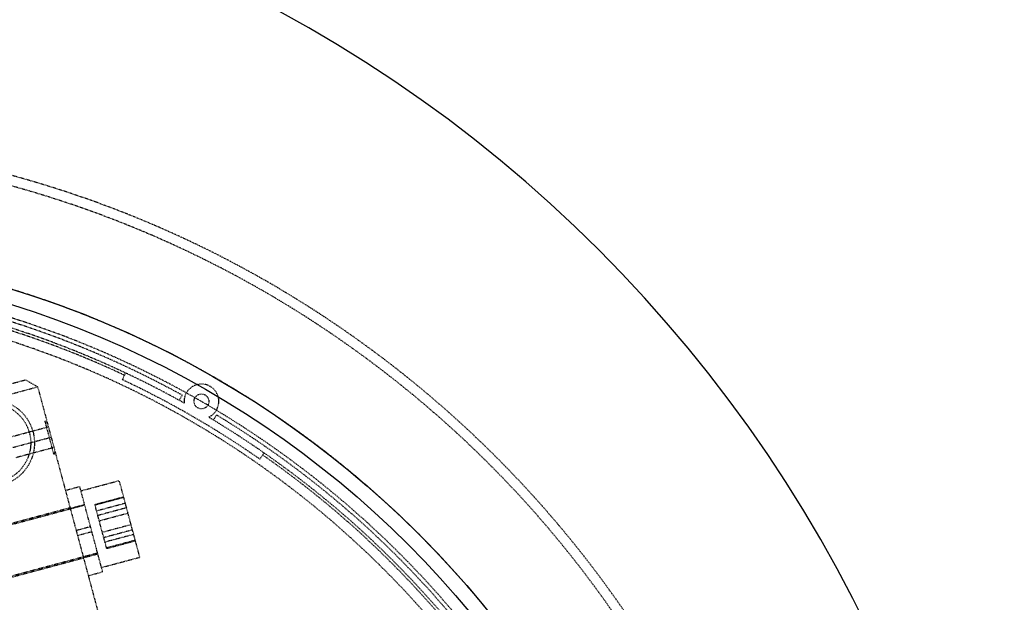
# Model space of a CAD drawing. Header units: millimetres. Extents: x -24622 to 2314, y -1603 to 2287.
# Tile 77 of 236: x -2955 to -2757, y 1821 to 1938. Entities that reach past the tile are written whole.
import ezdxf

# ---------------------------------------------------------------- set-up
doc = ezdxf.new("R2010")
doc.units = ezdxf.units.MM
doc.linetypes.add('HIDDEN', pattern=[0.2, 0.1, -0.1])
doc.layers.add('02___PRT_ALL_AXES', color=7, linetype='Continuous')
doc.layers.add('DEFAULT_2', color=8, linetype='HIDDEN')
doc.dimstyles.new('副本 22', dxfattribs={"dimtxt": 24, "dimasz": 12, "dimexe": 2.1, "dimexo": 2.7, "dimgap": 2, "dimtad": 0, "dimtxsty": 'Standard', "dimblk": 'OPEN30', "dimcen": 0, "dimclrd": 5, "dimclre": 3, "dimclrt": 256, "dimadec": 0, "dimazin": 2, "dimtm": 1e-09, "dimtfac": 0.6, "dimtofl": 0, "dimtmove": 0, "dimatfit": 3, "dimldrblk": 'OPEN30', "dimfxl": 0, "dimtolj": 1, "dimarcsym": 0})

# ---------------------------------------------------------------- blocks, each defined once
blk = doc.blocks.new('_Open30')
at = {"color": 0, "linetype": 'ByBlock', "lineweight": -2}
for p, q in [((-1, 0.268), (0, 0)), ((0, 0), (-1, -0.268)), ((0, 0), (-1, 0))]:
    blk.add_line(p, q, dxfattribs=at)
blk = doc.blocks.new('*D105')
at = {"color": 5, "linetype": 'ByBlock', "lineweight": -2}
blk.add_line((-3204.67, 1431.87), (-3197.63, 1441.59), dxfattribs=at)
at = {"layer": 'Defpoints', "color": 0, "linetype": 'ByBlock'}
for p in [(-2839.01, 1937.51), (-3190.6, 1451.32)]:
    blk.add_point(p, dxfattribs=at)
at = {"color": 5, "linetype": 'ByBlock', "lineweight": -2, "xscale": 12, "yscale": 12, "zscale": 12, "rotation": 54.12775650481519}
blk.add_blockref('_Open30', (-3190.6, 1451.32), dxfattribs=at)
at = {"linetype": 'ByBlock', "insert": (-3229.28, 1397.84), "char_height": 24, "attachment_point": 5, "rotation": 54.1278}
blk.add_mtext('\\A1;∅600', dxfattribs=at)

msp = doc.modelspace()

# ---------------------------------------------------------------- linework, layer by layer
at = {"color": 7, "linetype": 'Continuous'}
msp.add_arc((-3035.808, 1694.415), 279, 0, 180, dxfattribs=at)
at = {"layer": '02___PRT_ALL_AXES', "color": 7, "linetype": 'Continuous'}
for radius in [198, 195]:
    msp.add_circle((-3014.808, 1694.415), radius, dxfattribs=at)
at = {"layer": 'DEFAULT_2', "color": 8, "linetype": 'HIDDEN'}
for p, q in [((-2933.866, 1866.865), (-2934.503, 1865.507)), ((-3022.591, 1847.104), (-2954.011, 1865.48)), ((-2954.011, 1865.48), (-2951.561, 1864.065)), ((-3024.006, 1844.654), (-2951.561, 1864.065)), ((-2951.561, 1864.065), (-2935.773, 1805.144)), ((-2922.443, 1862.396), (-2923.043, 1861.357)), ((-2950.11, 1857.104), (-2949.724, 1857.207)), ((-2950.11, 1857.104), (-2948.35, 1850.536)), ((-2950.11, 1857.104), (-2949.62, 1856.821)), ((-2916.114, 1857.357), (-2915.514, 1858.396)), ((-2957.151, 1853.939), (-2949.404, 1856.015)), ((-2956.59, 1851.848), (-2948.844, 1853.923)), ((-2948.283, 1851.832), (-2956.03, 1849.756)), ((-2948.067, 1851.025), (-2948.35, 1850.536)), ((-2948.35, 1850.536), (-2947.964, 1850.639)), ((-2906.79, 1849.507), (-2905.933, 1850.738)), ((-2942.84, 1843.109), (-2935.113, 1845.179)), ((-2930.972, 1829.725), (-2935.113, 1845.179)), ((-2945.971, 1843.201), (-2943.073, 1843.978)), ((-2938.466, 1826.786), (-2943.072, 1843.976)), ((-2940.033, 1840.36), (-2934.237, 1841.913)), ((-2934.198, 1841.767), (-2939.994, 1840.214)), ((-2942.064, 1840.211), (-2972.973, 1831.929)), ((-2945.026, 1839.676), (-2969.174, 1833.205)), ((-2945, 1839.579), (-2942.102, 1840.356)), ((-2937.642, 1831.437), (-2940.033, 1840.36)), ((-2933.883, 1840.591), (-2939.679, 1839.038)), ((-2933.64, 1839.682), (-2939.435, 1838.13)), ((-2939.153, 1837.075), (-2933.357, 1838.628)), ((-2940.899, 1835.864), (-2943.797, 1835.088)), ((-2932.727, 1836.275), (-2938.522, 1834.723)), ((-2932.444, 1835.221), (-2938.24, 1833.668)), ((-2943.538, 1834.122), (-2940.64, 1834.898)), ((-2932.201, 1834.313), (-2937.997, 1832.76)), ((-2931.886, 1833.137), (-2937.681, 1831.584)), ((-2931.847, 1832.99), (-2937.642, 1831.437)), ((-2939.475, 1830.552), (-2970.385, 1822.269)), ((-2942.308, 1829.534), (-2966.457, 1823.063)), ((-2942.334, 1829.63), (-2939.437, 1830.407)), ((-2938.699, 1827.654), (-2930.971, 1829.724)), ((-2941.364, 1826.008), (-2938.466, 1826.784))]:
    msp.add_line(p, q, dxfattribs=at)
for centre, radius in [((-2960.952, 1852.749), 8.75), ((-2960.952, 1852.749), 8), ((-2918.558, 1861.125), 1.5)]:
    msp.add_circle(centre, radius, dxfattribs=at)
for centre, radius, start, end in [((-3014.808, 1694.415), 220, 0, 264.66203), ((-3014.808, 1694.415), 217.999, 348.72952, 180), ((-3014.808, 1694.415), 198, 0, 274.34475), ((-3014.808, 1694.415), 192.5, 34.46914, 145.53086), ((-3014.808, 1694.415), 191.7, 61.19562, 58.80438), ((-3014.808, 1694.415), 190.5, 60.85939, 239.24807), ((-3014.808, 1694.415), 190, 64.85625, 111.61827), ((-3014.808, 1694.415), 188, 8.13997, 111.86003), ((-3014.808, 1694.415), 189, 55.14375, 64.85625), ((-2918.558, 1861.125), 3.5, 294.72152, 185.27848), ((-3014.808, 1694.415), 190.5, 240.75193, 59.14061), ((-3014.808, 1694.415), 190, 8.38173, 55.14375)]:
    msp.add_arc(centre, radius, start, end, dxfattribs=at)

# ---------------------------------------------------------------- dimensions: what is measured, and where the dimension line sits
at = {"color": 5, "linetype": 'ByBlock'}
dim = msp.add_diameter_dim_2p(p1=(-2839.014, 1937.513), p2=(-3190.602, 1451.318), dimstyle='副本 22', dxfattribs=at)
dim.commit()
dim.dimension.update_dxf_attribs({"geometry": '*D105', "text_midpoint": (-3229.276, 1397.836)})

doc.saveas('drawing.dxf')
